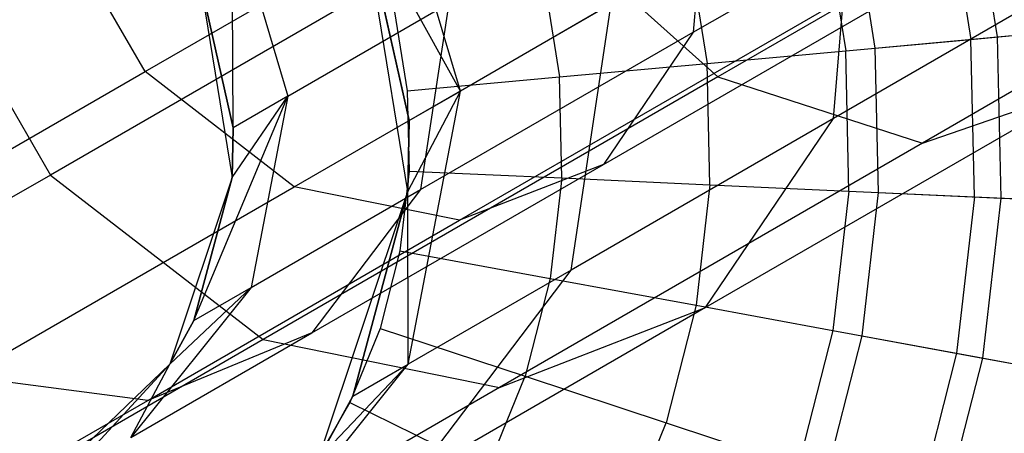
# Model space of a CAD drawing. Extents: x 0.4 to 40.3, y 0.4 to 40.3.
# Tile 8 of 243: x 3.551 to 3.881, y 10.521 to 10.66. Entities that reach past the tile are written whole.
import ezdxf

# ---------------------------------------------------------------- set-up
doc = ezdxf.new("R2010")
doc.units = 0
doc.header["$MEASUREMENT"] = 0
doc.layers.get('0').update_dxf_attribs({"color": 13, "linetype": 'CONTINUOUS'})

# ---------------------------------------------------------------- blocks, each defined once
blk = doc.blocks.new('ORTO-XII-B-11464-11465_ST0')
at = {"color": 0}
for p, q in [((3.96758, 10.74597, 0.9106), (3.785, 10.64056, 1.04307)), ((3.96758, 10.74597, 0.9106), (3.785, 10.64056, 1.04307)), ((3.59293, 10.64231, 1.22759), (3.74354, 10.72927, 1.05367)), ((3.59293, 10.64231, 1.22759), (3.74354, 10.72927, 1.05367)), ((3.69863, 10.63579, 1.73655), (3.67193, 10.726, 1.74157)), ((3.69863, 10.63579, 1.73655), (3.67193, 10.726, 1.74157)), ((3.77673, 10.65556, 1.35981), (3.89826, 10.72573, 1.21947)), ((3.77673, 10.65556, 1.35981), (3.89826, 10.72573, 1.21947)), ((3.78166, 10.71541, 1.38708), (3.77673, 10.65556, 1.35981)), ((3.78166, 10.71541, 1.38708), (3.77673, 10.65556, 1.35981)), ((4.02348, 10.71644, 0.98046), (3.85363, 10.61838, 1.1037)), ((4.02348, 10.71644, 0.98046), (3.85363, 10.61838, 1.1037)), ((3.82374, 10.62659, 1.38072), (3.83079, 10.71209, 1.41968)), ((3.82374, 10.62659, 1.38072), (3.83079, 10.71209, 1.41968)), ((3.8787, 10.65393, 9.93704), (3.87014, 10.70723, 9.93704)), ((3.8787, 10.65393, 9.93704), (3.87014, 10.70723, 9.93704)), ((3.86146, 10.70522, 12.12299), (3.86983, 10.65311, 12.12299)), ((3.86146, 10.70522, 12.12299), (3.86983, 10.65311, 12.12299)), ((3.59293, 10.64231, 1.22759), (3.55995, 10.69943, 1.22759)), ((3.59293, 10.64231, 1.22759), (3.55995, 10.69943, 1.22759)), ((3.71965, 10.69916, 1.00884), (3.56117, 10.60766, 1.19184)), ((3.71965, 10.69916, 1.00884), (3.56117, 10.60766, 1.19184)), ((3.62207, 10.69722, 1.72843), (3.64076, 10.63407, 1.72491)), ((3.62247, 10.6235, 1.9124), (3.62207, 10.69722, 1.72843)), ((3.62247, 10.6235, 1.9124), (3.62207, 10.69722, 1.72843)), ((3.62207, 10.69722, 1.72843), (3.64076, 10.63407, 1.72491)), ((3.71965, 10.69916, 1.00884), (3.785, 10.64056, 1.04307)), ((3.71965, 10.69916, 1.00884), (3.785, 10.64056, 1.04307)), ((3.82997, 10.69792, 9.86923), (3.83765, 10.65018, 9.86923)), ((3.82997, 10.69792, 9.86923), (3.83765, 10.65018, 9.86923)), ((3.68099, 10.60212, 3.92355), (3.66588, 10.69511, 3.92355)), ((3.66588, 10.69511, 1.9124), (3.68147, 10.62588, 1.9124)), ((3.69863, 10.63579, 1.73655), (3.66588, 10.69511, 1.9124)), ((3.69863, 10.63579, 1.73655), (3.66588, 10.69511, 1.9124)), ((3.68147, 10.62588, 1.9124), (3.66588, 10.69511, 3.92355)), ((3.68099, 10.60212, 3.92355), (3.66588, 10.69511, 3.92355)), ((3.68147, 10.62588, 1.9124), (3.66588, 10.69511, 3.92355)), ((3.66588, 10.69511, 1.9124), (3.68147, 10.62588, 1.9124)), ((3.82038, 10.6957, 12.15251), (3.82784, 10.64928, 12.15251)), ((3.82038, 10.6957, 12.15251), (3.82784, 10.64928, 12.15251)), ((3.94068, 10.6941, 1.2457), (3.82374, 10.62659, 1.38072)), ((3.94068, 10.6941, 1.2457), (3.82374, 10.62659, 1.38072)), ((3.51406, 10.68926, 1.19184), (3.56117, 10.60766, 1.19184)), ((3.51406, 10.68926, 1.19184), (3.56117, 10.60766, 1.19184)), ((3.64288, 10.60372, 1.2467), (3.78929, 10.68825, 1.07763)), ((3.64288, 10.60372, 1.2467), (3.78929, 10.68825, 1.07763)), ((3.74667, 10.6112, 1.32136), (3.87666, 10.68625, 1.17126)), ((3.74667, 10.6112, 1.32136), (3.87666, 10.68625, 1.17126)), ((3.77494, 10.68517, 12.17426), (3.78139, 10.64504, 12.17426)), ((3.77494, 10.68517, 12.17426), (3.78139, 10.64504, 12.17426)), ((3.72651, 10.67395, 12.18758), (3.73188, 10.64052, 12.18758)), ((3.72651, 10.67395, 12.18758), (3.73188, 10.64052, 12.18758)), ((3.61155, 10.67197, 3.92355), (3.62213, 10.60687, 3.92355)), ((3.62247, 10.6235, 1.9124), (3.61155, 10.67197, 1.9124)), ((3.61155, 10.67197, 3.92355), (3.62247, 10.6235, 1.9124)), ((3.61155, 10.67197, 3.92355), (3.62213, 10.60687, 3.92355)), ((3.62247, 10.6235, 1.9124), (3.61155, 10.67197, 1.9124)), ((3.61155, 10.67197, 3.92355), (3.62247, 10.6235, 1.9124)), ((3.69836, 10.59249, 1.28054), (3.83733, 10.67273, 1.12007)), ((3.69836, 10.59249, 1.28054), (3.83733, 10.67273, 1.12007)), ((3.64076, 10.63407, 1.72491), (3.69473, 10.66522, 1.54683)), ((3.64076, 10.63407, 1.72491), (3.69473, 10.66522, 1.54683)), ((3.69473, 10.66522, 1.54683), (3.68529, 10.60277, 1.52785)), ((3.69473, 10.66522, 1.54683), (3.68529, 10.60277, 1.52785)), ((3.74925, 10.66501, 1.56952), (3.69863, 10.63579, 1.73655)), ((3.74925, 10.66501, 1.56952), (3.69863, 10.63579, 1.73655)), ((3.73576, 10.57579, 1.54241), (3.74925, 10.66501, 1.56952)), ((3.73576, 10.57579, 1.54241), (3.74925, 10.66501, 1.56952)), ((3.67655, 10.66238, 12.19207), (3.68082, 10.63586, 12.19207)), ((3.67655, 10.66238, 12.19207), (3.68082, 10.63586, 12.19207)), ((3.8787, 10.65393, 9.93704), (3.91287, 10.65704, 10.0086)), ((3.8787, 10.65393, 9.93704), (3.91287, 10.65704, 10.0086)), ((3.68529, 10.60277, 1.52785), (3.77673, 10.65556, 1.35981)), ((3.68529, 10.60277, 1.52785), (3.77673, 10.65556, 1.35981)), ((3.77673, 10.65556, 1.35981), (3.74667, 10.6112, 1.32136)), ((3.77673, 10.65556, 1.35981), (3.74667, 10.6112, 1.32136)), ((3.83765, 10.65018, 9.86923), (3.8787, 10.65393, 9.93704)), ((3.83765, 10.65018, 9.86923), (3.8787, 10.65393, 9.93704)), ((3.86983, 10.65311, 12.12299), (3.90607, 10.65642, 12.08659)), ((3.86983, 10.65311, 12.12299), (3.90607, 10.65642, 12.08659)), ((3.87993, 10.59995, 9.93704), (3.8787, 10.65393, 9.93704)), ((3.87993, 10.59995, 9.93704), (3.8787, 10.65393, 9.93704)), ((3.82784, 10.64928, 12.15251), (3.86983, 10.65311, 12.12299)), ((3.82784, 10.64928, 12.15251), (3.86983, 10.65311, 12.12299)), ((3.87103, 10.60036, 12.12299), (3.86983, 10.65311, 12.12299)), ((3.87103, 10.60036, 12.12299), (3.86983, 10.65311, 12.12299)), ((3.78139, 10.64504, 12.17426), (3.82784, 10.64928, 12.15251)), ((3.78139, 10.64504, 12.17426), (3.82784, 10.64928, 12.15251)), ((3.82891, 10.60228, 12.15251), (3.82784, 10.64928, 12.15251)), ((3.82891, 10.60228, 12.15251), (3.82784, 10.64928, 12.15251)), ((3.83765, 10.65018, 9.86923), (3.83875, 10.60183, 9.86923)), ((3.83765, 10.65018, 9.86923), (3.83875, 10.60183, 9.86923)), ((3.73188, 10.64052, 12.18758), (3.78139, 10.64504, 12.17426)), ((3.73188, 10.64052, 12.18758), (3.78139, 10.64504, 12.17426)), ((3.78231, 10.6044, 12.17426), (3.78139, 10.64504, 12.17426)), ((3.78231, 10.6044, 12.17426), (3.78139, 10.64504, 12.17426)), ((3.4796, 10.57689, 1.43584), (3.59293, 10.64231, 1.22759)), ((3.4796, 10.57689, 1.43584), (3.59293, 10.64231, 1.22759)), ((3.64288, 10.60372, 1.2467), (3.59293, 10.64231, 1.22759)), ((3.64288, 10.60372, 1.2467), (3.59293, 10.64231, 1.22759)), ((3.785, 10.64056, 1.04307), (3.63253, 10.55253, 1.21914)), ((3.785, 10.64056, 1.04307), (3.63253, 10.55253, 1.21914)), ((3.785, 10.64056, 1.04307), (3.85363, 10.61838, 1.1037)), ((3.785, 10.64056, 1.04307), (3.85363, 10.61838, 1.1037)), ((3.68082, 10.63586, 12.19207), (3.73188, 10.64052, 12.18758)), ((3.68082, 10.63586, 12.19207), (3.73188, 10.64052, 12.18758)), ((3.73265, 10.60666, 12.18758), (3.73188, 10.64052, 12.18758)), ((3.73265, 10.60666, 12.18758), (3.73188, 10.64052, 12.18758)), ((3.90982, 10.6377, 1.17682), (3.7808, 10.56322, 1.3258)), ((3.90982, 10.6377, 1.17682), (3.7808, 10.56322, 1.3258)), ((3.85363, 10.61838, 1.1037), (3.90982, 10.6377, 1.17682)), ((3.85363, 10.61838, 1.1037), (3.90982, 10.6377, 1.17682)), ((3.60927, 10.55888, 1.9124), (3.64076, 10.63407, 1.72491)), ((3.60927, 10.55888, 1.9124), (3.64076, 10.63407, 1.72491)), ((3.62213, 10.60687, 1.9124), (3.64076, 10.63407, 1.72491)), ((3.62213, 10.60687, 1.9124), (3.64076, 10.63407, 1.72491)), ((3.64076, 10.63407, 1.72491), (3.62247, 10.6235, 1.9124)), ((3.64076, 10.63407, 1.72491), (3.62247, 10.6235, 1.9124)), ((3.64076, 10.63407, 1.72491), (3.62852, 10.56999, 1.71518)), ((3.64076, 10.63407, 1.72491), (3.62852, 10.56999, 1.71518)), ((3.68082, 10.63586, 12.19207), (3.68143, 10.609, 12.19207)), ((3.68082, 10.63586, 12.19207), (3.68143, 10.609, 12.19207)), ((3.68099, 10.60212, 1.9124), (3.69863, 10.63579, 1.73655)), ((3.68099, 10.60212, 1.9124), (3.69863, 10.63579, 1.73655)), ((3.68114, 10.54426, 1.72265), (3.69863, 10.63579, 1.73655)), ((3.68114, 10.54426, 1.72265), (3.69863, 10.63579, 1.73655)), ((3.68147, 10.62588, 1.9124), (3.69863, 10.63579, 1.73655)), ((3.68147, 10.62588, 1.9124), (3.69863, 10.63579, 1.73655)), ((3.68147, 10.62588, 1.9124), (3.68099, 10.60212, 1.9124)), ((3.68099, 10.60212, 3.92355), (3.68147, 10.62588, 1.9124)), ((3.68147, 10.62588, 1.9124), (3.68099, 10.60212, 1.9124)), ((3.68099, 10.60212, 3.92355), (3.68147, 10.62588, 1.9124)), ((3.82374, 10.62659, 1.38072), (3.73576, 10.57579, 1.54241)), ((3.82374, 10.62659, 1.38072), (3.73576, 10.57579, 1.54241)), ((3.7808, 10.56322, 1.3258), (3.82374, 10.62659, 1.38072)), ((3.7808, 10.56322, 1.3258), (3.82374, 10.62659, 1.38072)), ((3.62213, 10.60687, 1.9124), (3.62247, 10.6235, 1.9124)), ((3.62247, 10.6235, 1.9124), (3.62213, 10.60687, 3.92355)), ((3.62247, 10.6235, 1.9124), (3.62213, 10.60687, 3.92355)), ((3.62213, 10.60687, 1.9124), (3.62247, 10.6235, 1.9124)), ((3.85363, 10.61838, 1.1037), (3.71179, 10.53649, 1.26748)), ((3.85363, 10.61838, 1.1037), (3.71179, 10.53649, 1.26748)), ((3.64886, 10.55473, 1.5011), (3.74667, 10.6112, 1.32136)), ((3.64886, 10.55473, 1.5011), (3.74667, 10.6112, 1.32136)), ((3.74667, 10.6112, 1.32136), (3.69836, 10.59249, 1.28054)), ((3.74667, 10.6112, 1.32136), (3.69836, 10.59249, 1.28054)), ((3.56117, 10.60766, 1.19184), (3.44193, 10.53882, 1.41096)), ((3.56117, 10.60766, 1.19184), (3.44193, 10.53882, 1.41096)), ((3.56117, 10.60766, 1.19184), (3.63253, 10.55253, 1.21914)), ((3.56117, 10.60766, 1.19184), (3.63253, 10.55253, 1.21914)), ((3.68143, 10.609, 12.19207), (3.67838, 10.5823, 12.19207)), ((3.68143, 10.609, 12.19207), (3.67838, 10.5823, 12.19207)), ((3.68143, 10.609, 12.19207), (3.73265, 10.60666, 12.18758)), ((3.68143, 10.609, 12.19207), (3.73265, 10.60666, 12.18758)), ((3.62213, 10.60687, 3.92355), (3.60125, 10.54431, 3.92355)), ((3.62213, 10.60687, 3.92355), (3.60125, 10.54431, 3.92355)), ((3.60927, 10.55888, 1.9124), (3.62213, 10.60687, 1.9124)), ((3.62213, 10.60687, 3.92355), (3.60927, 10.55888, 1.9124)), ((3.60927, 10.55888, 1.9124), (3.62213, 10.60687, 1.9124)), ((3.62213, 10.60687, 3.92355), (3.60927, 10.55888, 1.9124)), ((3.62213, 10.60687, 1.9124), (3.62213, 10.60687, 3.92355)), ((3.62213, 10.60687, 1.9124), (3.62213, 10.60687, 3.92355)), ((3.73265, 10.60666, 12.18758), (3.7288, 10.57302, 12.18758)), ((3.73265, 10.60666, 12.18758), (3.7288, 10.57302, 12.18758)), ((3.73265, 10.60666, 12.18758), (3.78231, 10.6044, 12.17426)), ((3.73265, 10.60666, 12.18758), (3.78231, 10.6044, 12.17426)), ((3.78231, 10.6044, 12.17426), (3.7777, 10.56401, 12.17426)), ((3.78231, 10.6044, 12.17426), (3.7777, 10.56401, 12.17426)), ((3.78231, 10.6044, 12.17426), (3.82891, 10.60228, 12.15251)), ((3.78231, 10.6044, 12.17426), (3.82891, 10.60228, 12.15251)), ((3.53272, 10.54012, 1.44914), (3.64288, 10.60372, 1.2467)), ((3.53272, 10.54012, 1.44914), (3.64288, 10.60372, 1.2467)), ((3.62852, 10.56999, 1.71518), (3.68529, 10.60277, 1.52785)), ((3.62852, 10.56999, 1.71518), (3.68529, 10.60277, 1.52785)), ((3.69836, 10.59249, 1.28054), (3.64288, 10.60372, 1.2467)), ((3.69836, 10.59249, 1.28054), (3.64288, 10.60372, 1.2467)), ((3.68529, 10.60277, 1.52785), (3.64886, 10.55473, 1.5011)), ((3.68529, 10.60277, 1.52785), (3.64886, 10.55473, 1.5011)), ((3.65116, 10.51275, 3.92355), (3.68099, 10.60212, 3.92355)), ((3.65116, 10.51275, 3.92355), (3.68099, 10.60212, 3.92355)), ((3.68099, 10.60212, 1.9124), (3.66263, 10.53357, 1.9124)), ((3.66263, 10.53357, 1.9124), (3.68099, 10.60212, 3.92355)), ((3.66263, 10.53357, 1.9124), (3.68099, 10.60212, 3.92355)), ((3.68099, 10.60212, 1.9124), (3.66263, 10.53357, 1.9124)), ((3.68114, 10.54426, 1.72265), (3.68099, 10.60212, 1.9124)), ((3.68114, 10.54426, 1.72265), (3.68099, 10.60212, 1.9124)), ((3.68099, 10.60212, 1.9124), (3.68099, 10.60212, 3.92355)), ((3.68099, 10.60212, 1.9124), (3.68099, 10.60212, 3.92355)), ((3.82891, 10.60228, 12.15251), (3.82357, 10.55556, 12.15251)), ((3.82891, 10.60228, 12.15251), (3.82357, 10.55556, 12.15251)), ((3.82891, 10.60228, 12.15251), (3.87103, 10.60036, 12.12299)), ((3.82891, 10.60228, 12.15251), (3.87103, 10.60036, 12.12299)), ((3.83875, 10.60183, 9.86923), (3.83325, 10.55378, 9.86923)), ((3.83875, 10.60183, 9.86923), (3.83325, 10.55378, 9.86923)), ((3.83875, 10.60183, 9.86923), (3.87993, 10.59995, 9.93704)), ((3.83875, 10.60183, 9.86923), (3.87993, 10.59995, 9.93704)), ((3.87103, 10.60036, 12.12299), (3.86504, 10.54793, 12.12299)), ((3.87103, 10.60036, 12.12299), (3.86504, 10.54793, 12.12299)), ((3.87103, 10.60036, 12.12299), (3.90739, 10.5987, 12.08659)), ((3.87103, 10.60036, 12.12299), (3.90739, 10.5987, 12.08659)), ((3.8738, 10.54631, 9.93704), (3.87993, 10.59995, 9.93704)), ((3.8738, 10.54631, 9.93704), (3.87993, 10.59995, 9.93704)), ((3.87993, 10.59995, 9.93704), (3.9142, 10.59839, 10.0086)), ((3.87993, 10.59995, 9.93704), (3.9142, 10.59839, 10.0086)), ((3.5938, 10.53212, 1.47269), (3.69836, 10.59249, 1.28054)), ((3.5938, 10.53212, 1.47269), (3.69836, 10.59249, 1.28054)), ((3.67838, 10.5823, 12.19207), (3.67172, 10.55627, 12.19207)), ((3.67838, 10.5823, 12.19207), (3.67172, 10.55627, 12.19207)), ((3.67838, 10.5823, 12.19207), (3.7288, 10.57302, 12.18758)), ((3.67838, 10.5823, 12.19207), (3.7288, 10.57302, 12.18758)), ((3.73576, 10.57579, 1.54241), (3.68114, 10.54426, 1.72265)), ((3.73576, 10.57579, 1.54241), (3.68114, 10.54426, 1.72265)), ((3.68373, 10.50717, 1.50419), (3.73576, 10.57579, 1.54241)), ((3.68373, 10.50717, 1.50419), (3.73576, 10.57579, 1.54241)), ((3.7288, 10.57302, 12.18758), (3.72041, 10.54021, 12.18758)), ((3.7288, 10.57302, 12.18758), (3.72041, 10.54021, 12.18758)), ((3.7288, 10.57302, 12.18758), (3.7777, 10.56401, 12.17426)), ((3.7288, 10.57302, 12.18758), (3.7777, 10.56401, 12.17426)), ((3.62852, 10.56999, 1.71518), (3.58815, 10.51968, 1.70146)), ((3.62852, 10.56999, 1.71518), (3.58815, 10.51968, 1.70146)), ((3.60125, 10.54431, 1.9124), (3.62852, 10.56999, 1.71518)), ((3.60125, 10.54431, 1.9124), (3.62852, 10.56999, 1.71518)), ((3.60927, 10.55888, 1.9124), (3.62852, 10.56999, 1.71518)), ((3.60927, 10.55888, 1.9124), (3.62852, 10.56999, 1.71518)), ((3.7808, 10.56322, 1.3258), (3.68373, 10.50717, 1.50419)), ((3.7808, 10.56322, 1.3258), (3.68373, 10.50717, 1.50419)), ((3.71179, 10.53649, 1.26748), (3.7808, 10.56322, 1.3258)), ((3.71179, 10.53649, 1.26748), (3.7808, 10.56322, 1.3258)), ((3.7777, 10.56401, 12.17426), (3.76762, 10.52463, 12.17426)), ((3.7777, 10.56401, 12.17426), (3.76762, 10.52463, 12.17426)), ((3.7777, 10.56401, 12.17426), (3.82357, 10.55556, 12.15251)), ((3.7777, 10.56401, 12.17426), (3.82357, 10.55556, 12.15251)), ((3.60125, 10.54431, 1.9124), (3.60927, 10.55888, 1.9124)), ((3.60927, 10.55888, 1.9124), (3.60125, 10.54431, 3.92355)), ((3.60927, 10.55888, 1.9124), (3.60125, 10.54431, 3.92355)), ((3.60125, 10.54431, 1.9124), (3.60927, 10.55888, 1.9124)), ((3.58815, 10.51968, 1.70146), (3.64886, 10.55473, 1.5011)), ((3.58815, 10.51968, 1.70146), (3.64886, 10.55473, 1.5011)), ((3.64886, 10.55473, 1.5011), (3.5938, 10.53212, 1.47269)), ((3.64886, 10.55473, 1.5011), (3.5938, 10.53212, 1.47269)), ((3.67172, 10.55627, 12.19207), (3.66158, 10.53139, 12.19207)), ((3.67172, 10.55627, 12.19207), (3.66158, 10.53139, 12.19207)), ((3.67172, 10.55627, 12.19207), (3.72041, 10.54021, 12.18758)), ((3.67172, 10.55627, 12.19207), (3.72041, 10.54021, 12.18758)), ((3.82357, 10.55556, 12.15251), (3.81192, 10.51001, 12.15251)), ((3.82357, 10.55556, 12.15251), (3.81192, 10.51001, 12.15251)), ((3.82357, 10.55556, 12.15251), (3.86504, 10.54793, 12.12299)), ((3.82357, 10.55556, 12.15251), (3.86504, 10.54793, 12.12299)), ((3.63253, 10.55253, 1.21914), (3.51781, 10.48629, 1.42996)), ((3.63253, 10.55253, 1.21914), (3.51781, 10.48629, 1.42996)), ((3.63253, 10.55253, 1.21914), (3.71179, 10.53649, 1.26748)), ((3.63253, 10.55253, 1.21914), (3.71179, 10.53649, 1.26748)), ((3.83325, 10.55378, 9.86923), (3.82127, 10.50693, 9.86923)), ((3.83325, 10.55378, 9.86923), (3.82127, 10.50693, 9.86923)), ((3.83325, 10.55378, 9.86923), (3.8738, 10.54631, 9.93704)), ((3.83325, 10.55378, 9.86923), (3.8738, 10.54631, 9.93704)), ((3.86504, 10.54793, 12.12299), (3.85196, 10.4968, 12.12299)), ((3.86504, 10.54793, 12.12299), (3.85196, 10.4968, 12.12299)), ((3.86042, 10.49401, 9.93704), (3.8738, 10.54631, 9.93704)), ((3.86042, 10.49401, 9.93704), (3.8738, 10.54631, 9.93704)), ((3.86504, 10.54793, 12.12299), (3.90083, 10.54133, 12.08659)), ((3.86504, 10.54793, 12.12299), (3.90083, 10.54133, 12.08659)), ((3.8738, 10.54631, 9.93704), (3.90754, 10.5401, 10.0086)), ((3.8738, 10.54631, 9.93704), (3.90754, 10.5401, 10.0086)), ((3.60125, 10.54431, 3.92355), (3.55368, 10.49862, 3.92355)), ((3.60125, 10.54431, 3.92355), (3.55368, 10.49862, 3.92355)), ((3.56756, 10.5078, 1.9124), (3.60125, 10.54431, 1.9124)), ((3.60125, 10.54431, 3.92355), (3.56756, 10.5078, 1.9124)), ((3.56756, 10.5078, 1.9124), (3.60125, 10.54431, 1.9124)), ((3.60125, 10.54431, 3.92355), (3.56756, 10.5078, 1.9124)), ((3.58815, 10.51968, 1.70146), (3.60125, 10.54431, 1.9124)), ((3.58815, 10.51968, 1.70146), (3.60125, 10.54431, 1.9124)), ((3.60125, 10.54431, 1.9124), (3.60125, 10.54431, 3.92355)), ((3.60125, 10.54431, 1.9124), (3.60125, 10.54431, 3.92355)), ((3.62347, 10.47238, 1.70304), (3.68114, 10.54426, 1.72265)), ((3.62347, 10.47238, 1.70304), (3.68114, 10.54426, 1.72265)), ((3.65116, 10.51275, 1.9124), (3.68114, 10.54426, 1.72265)), ((3.65116, 10.51275, 1.9124), (3.68114, 10.54426, 1.72265)), ((3.66263, 10.53357, 1.9124), (3.68114, 10.54426, 1.72265)), ((3.66263, 10.53357, 1.9124), (3.68114, 10.54426, 1.72265)), ((3.5938, 10.53212, 1.47269), (3.53272, 10.54012, 1.44914)), ((3.5938, 10.53212, 1.47269), (3.53272, 10.54012, 1.44914)), ((3.70763, 10.50885, 12.18758), (3.72041, 10.54021, 12.18758)), ((3.70763, 10.50885, 12.18758), (3.72041, 10.54021, 12.18758)), ((3.72041, 10.54021, 12.18758), (3.76762, 10.52463, 12.17426)), ((3.72041, 10.54021, 12.18758), (3.76762, 10.52463, 12.17426)), ((3.71179, 10.53649, 1.26748), (3.60507, 10.47487, 1.4636)), ((3.71179, 10.53649, 1.26748), (3.60507, 10.47487, 1.4636)), ((3.52889, 10.49465, 1.68689), (3.5938, 10.53212, 1.47269)), ((3.52889, 10.49465, 1.68689), (3.5938, 10.53212, 1.47269)), ((3.66263, 10.53357, 1.9124), (3.65116, 10.51275, 1.9124)), ((3.65116, 10.51275, 3.92355), (3.66263, 10.53357, 1.9124)), ((3.66263, 10.53357, 1.9124), (3.65116, 10.51275, 1.9124)), ((3.65116, 10.51275, 3.92355), (3.66263, 10.53357, 1.9124)), ((3.66158, 10.53139, 12.19207), (3.64815, 10.50813, 12.19207)), ((3.66158, 10.53139, 12.19207), (3.64815, 10.50813, 12.19207)), ((3.66158, 10.53139, 12.19207), (3.70763, 10.50885, 12.18758)), ((3.66158, 10.53139, 12.19207), (3.70763, 10.50885, 12.18758)), ((3.75228, 10.48698, 12.17426), (3.76762, 10.52463, 12.17426)), ((3.75228, 10.48698, 12.17426), (3.76762, 10.52463, 12.17426)), ((3.76762, 10.52463, 12.17426), (3.81192, 10.51001, 12.15251)), ((3.76762, 10.52463, 12.17426), (3.81192, 10.51001, 12.15251))]:
    blk.add_line(p, q, dxfattribs=at)

msp = doc.modelspace()

# ---------------------------------------------------------------- block references
at = {"color": 0}
msp.add_blockref('ORTO-XII-B-11464-11465_ST0', (0, 0), dxfattribs=at)

doc.saveas('drawing.dxf')
